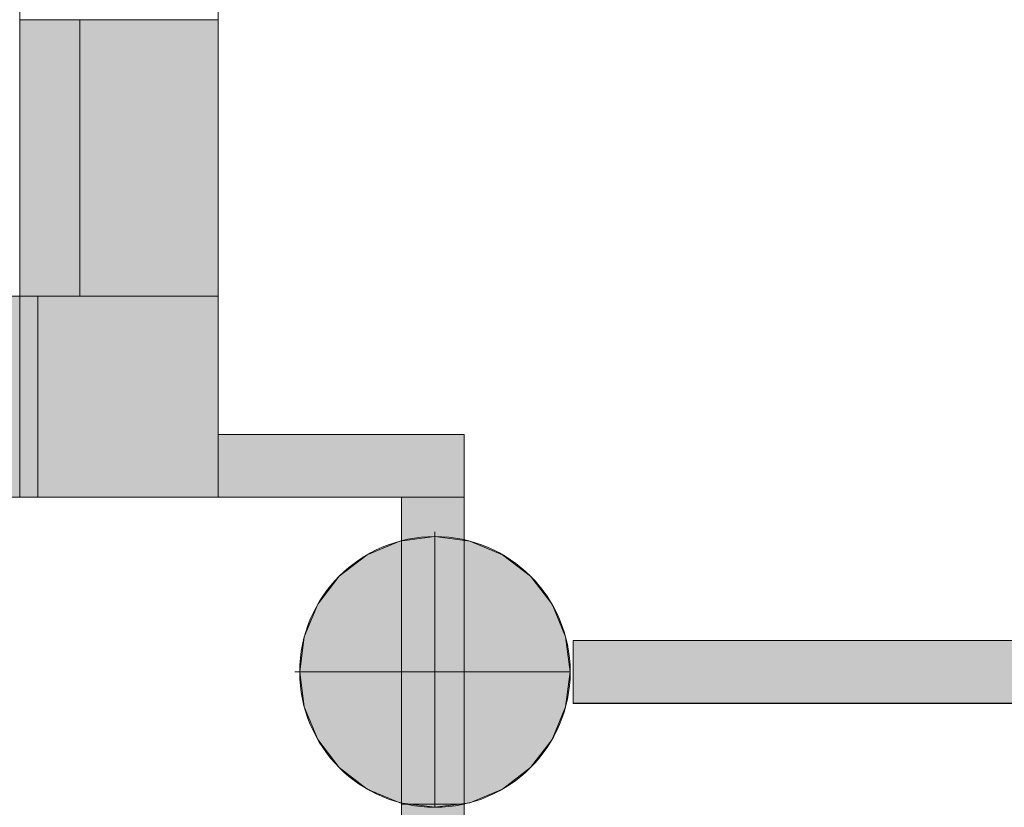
# Model space of a CAD drawing. Header units: inches. Extents: x 15 to 546804, y -66 to 267312.
# Tile 115 of 256: x 435781 to 437349, y 61424 to 62678. Entities that reach past the tile are written whole.
import ezdxf

# ---------------------------------------------------------------- set-up
doc = ezdxf.new("R2010")
doc.units = ezdxf.units.IN
doc.header["$MEASUREMENT"] = 0

msp = doc.modelspace()

# ---------------------------------------------------------------- hatches: boundary and pattern name
at = {"lineweight": 20}
h = msp.add_hatch(color=7, dxfattribs=at)
h.dxf.hatch_style = 1
h.paths.add_polyline_path([(435780.6, 61917.8), (436096.5, 61917.8), (436096.5, 62677.8), (435780.6, 62677.8)])
h = msp.add_hatch(color=7, dxfattribs=at)
h.dxf.hatch_style = 1
h.paths.add_polyline_path([(435130.8, 61917.8), (435809.2, 61917.8), (435809.2, 62237.8), (435130.8, 62237.8)])
h = msp.add_hatch(color=7, dxfattribs=at)
h.dxf.hatch_style = 1
h.paths.add_polyline_path([(436096.5, 61917.8), (436488.4, 61917.8), (436488.4, 62017.8), (436096.5, 62017.8)])
h.paths.add_polyline_path([(436388.4, 61639.9), (436488.4, 61639.9), (436488.4, 61917.8), (436388.4, 61917.8)])
h = msp.add_hatch(color=7, dxfattribs=at)
h.dxf.hatch_style = 1
h.paths.add_polyline_path([(436657.3, 61640.6, 1), (436226.5, 61640.6, 1)])
h = msp.add_hatch(color=7, dxfattribs=at)
h.dxf.hatch_style = 1
h.paths.add_polyline_path([(436662, 61589.7), (438644.1, 61589.7), (438644.1, 61689.9), (436662, 61689.9)])
h = msp.add_hatch(color=7, dxfattribs=at)
h.dxf.hatch_style = 1
h.paths.add_polyline_path([(436388.4, 55689.9), (436488.4, 55689.9), (436488.4, 61429.5), (436388.4, 61429.5)])

# ---------------------------------------------------------------- linework, layer by layer
at = {"color": 7, "lineweight": 20}
for p, q in [((435780.6, 62237.8), (435780.6, 76637.8)), ((435780.6, 62237.8, 300), (435780.6, 76637.8, 300)), ((435780.6, 62237.8, 7500), (435780.6, 76637.8, 7500)), ((435780.6, 62237.8, 3000), (435780.6, 76637.8, 3000)), ((435780.6, 62237.8, 7500), (435780.6, 76637.8, 7500)), ((436096.5, 62237.8, 3000), (436096.5, 76637.8, 3000)), ((436096.5, 62237.8, 7500), (436096.5, 76637.8, 7500)), ((436096.5, 61917.8, 3800), (436096.5, 76317.8, 3800)), ((436096.5, 61917.8, 3000), (436096.5, 76317.8, 3000)), ((435780.6, 62677.8, 4476.5), (435780.6, 62237.8, 4476.5)), ((436096.5, 62677.8, 4476.5), (435780.6, 62677.8, 4476.5)), ((435780.6, 62677.8, 4476.5), (435780.6, 61917.8, 4476.5)), ((435876.5, 62677.8, 4476.5), (435876.5, 62237.8, 4476.5)), ((436096.5, 62677.8, 4476.5), (436096.5, 62237.8, 4476.5)), ((436096.5, 61917.8, 4476.5), (436096.5, 62677.8, 4476.5)), ((435780.6, 62237.8), (415380.6, 62237.8)), ((415380.6, 62237.8, 300), (435780.6, 62237.8, 300)), ((415380.6, 62237.8, 7500), (435780.6, 62237.8, 7500)), ((415380.6, 62237.8, 3000), (435780.6, 62237.8, 3000)), ((415380.6, 62237.8, 7500), (436096.5, 62237.8, 7500)), ((435809.2, 62237.8, 4476.5), (435130.8, 62237.8, 4476.5)), ((435780.6, 62237.8), (435780.6, 62237.8, 300)), ((435780.6, 62237.8, 3000), (435780.6, 62237.8, 4476.5)), ((435780.6, 62237.8, 4476.5), (435780.6, 62237.8, 7500)), ((435780.6, 62237.8, 3000), (436096.5, 62237.8, 3000)), ((435780.6, 62237.8, 7500), (436096.5, 62237.8, 7500)), ((435780.6, 62237.8, 4476.5), (435876.5, 62237.8, 4476.5)), ((435780.6, 62237.8, 3000), (435780.6, 62237.8, 4476.5)), ((435780.6, 62237.8, 4476.5), (435780.6, 61917.8, 4476.5)), ((435780.6, 62237.8, 3000), (435780.6, 61917.8, 3000)), ((435780.6, 62237.8, 4476.5), (436096.5, 62237.8, 4476.5)), ((435809.2, 61917.8, 4476.5), (435809.2, 62237.8, 4476.5)), ((435876.5, 62237.8, 4476.5), (436096.5, 62237.8, 4476.5)), ((436096.5, 62237.8, 4476.5), (436096.5, 62237.8, 7500)), ((436096.5, 62237.8, 3000), (436096.5, 62237.8, 4476.5)), ((436096.5, 62237.8, 4476.5), (436096.5, 62237.8, 7500)), ((436096.5, 62237.8, 4476.5), (436096.5, 61917.8, 4476.5)), ((436096.5, 62237.8, 7500), (436096.5, 61917.8, 7500)), ((436488.4, 62017.8, 0), (436096.5, 62017.8, 0)), ((436096.5, 62017.8, 0), (436096.5, 61917.8, 0)), ((436096.5, 62017.8, 3000), (436488.4, 62017.8, 3000)), ((436488.4, 61917.8, 0), (436488.4, 62017.8, 0)), ((436488.4, 61639.9, 7000), (436488.4, 62017.8, 7000)), ((415058.6, 61917.8, 3800), (436096.5, 61917.8, 3800)), ((415058.6, 61917.8, 3000), (436096.5, 61917.8, 3000)), ((415380.6, 61917.8, 7500), (436096.5, 61917.8, 7500)), ((415380.6, 61917.8, 3000), (435780.6, 61917.8, 3000)), ((435130.8, 61917.8, 4476.5), (435809.2, 61917.8, 4476.5)), ((435780.6, 61917.8, 3000), (435780.6, 61917.8, 4476.5)), ((435780.6, 61917.8, 4476.5), (436096.5, 61917.8, 4476.5)), ((435780.6, 61917.8, 4476.5), (436096.5, 61917.8, 4476.5)), ((436096.5, 61917.8, 3000), (436096.5, 61917.8, 3800)), ((436096.5, 61917.8, 4476.5), (436096.5, 61917.8, 7500)), ((436096.5, 61917.8, 0), (436488.4, 61917.8, 0)), ((436096.5, 61917.8, 3000), (436488.4, 61917.8, 3000)), ((436488.4, 61917.8, 7000), (436388.4, 61917.8, 7000)), ((436388.4, 61917.8, 7000), (436388.4, 61639.9, 7000)), ((436388.4, 61639.8, 7000), (436388.4, 61917.8, 7000)), ((436488.4, 61639.9, 7000), (436488.4, 61917.8, 7000)), ((436386.1, 61847.9, 0), (436386.1, 61847.9, 7000)), ((436386.1, 61847.9, 0), (436386.1, 61847.9, 7000)), ((436441.9, 61862.8, 0), (436441.9, 61855.2, 0)), ((436441.9, 61862.8, 0), (436441.9, 61855.2, 0)), ((436441.9, 61855.2, 0), (436441.9, 61855.2, 7000)), ((436441.9, 61855.2, 0), (436441.9, 61424.4, 0)), ((436441.9, 61855.2, 0), (436441.9, 61855.2, 7000)), ((436441.9, 61855.2, 0), (436441.9, 61424.4, 0)), ((436497.7, 61847.9, 0), (436497.7, 61847.9, 7000)), ((436497.7, 61847.9, 0), (436497.7, 61847.9, 7000)), ((436334.2, 61826.4, 0), (436334.2, 61826.4, 7000)), ((436334.2, 61826.4, 0), (436334.2, 61826.4, 7000)), ((436549.6, 61826.4, 0), (436549.6, 61826.4, 7000)), ((436549.6, 61826.4, 0), (436549.6, 61826.4, 7000)), ((436289.6, 61792.1, 0), (436289.6, 61792.1, 7000)), ((436289.6, 61792.1, 0), (436289.6, 61792.1, 7000)), ((436594.2, 61792.1, 0), (436594.2, 61792.1, 7000)), ((436594.2, 61792.1, 0), (436594.2, 61792.1, 7000)), ((436255.3, 61747.5, 0), (436255.3, 61747.5, 7000)), ((436255.3, 61747.5, 0), (436255.3, 61747.5, 7000)), ((436628.5, 61747.5, 0), (436628.5, 61747.5, 7000)), ((436628.5, 61747.5, 0), (436628.5, 61747.5, 7000)), ((436233.8, 61695.6, 0), (436233.8, 61695.6, 7000)), ((436233.8, 61695.6, 0), (436233.8, 61695.6, 7000)), ((436650, 61695.6, 0), (436650, 61695.6, 7000)), ((436650, 61695.6, 0), (436650, 61695.6, 7000)), ((438644.1, 61689.9, 0), (436662, 61689.9, 0)), ((436662, 61689.9, 0), (436662, 61589.7, 0)), ((436662.2, 61589.9, 7000), (436662.2, 61689.9, 7000)), ((436662.2, 61689.9, 7000), (438644.1, 61689.9, 7000)), ((436662.2, 61689.9, 9700), (438644.1, 61689.9, 9700)), ((436662.2, 61589.9, 9700), (436662.2, 61689.9, 9700)), ((436662.2, 61689.9, 7000), (436662.2, 61689.9, 9700)), ((436218.9, 61639.8, 0), (436226.5, 61639.8, 0)), ((436218.9, 61639.8, 0), (436226.5, 61639.8, 0)), ((436226.5, 61639.8, 0), (436226.5, 61639.8, 7000)), ((436226.5, 61639.8, 0), (436657.3, 61639.8, 0)), ((436226.5, 61639.8, 0), (436226.5, 61639.8, 7000)), ((436226.5, 61639.8, 0), (436657.3, 61639.8, 0)), ((436388.4, 61639.9, 7000), (436488.4, 61639.9, 7000)), ((436388.4, 55689.9, 7000), (436388.4, 61639.9, 7000)), ((436388.4, 61639.9, 9700), (436488.4, 61639.9, 9700)), ((436388.4, 55689.9, 9700), (436388.4, 61639.9, 9700)), ((436388.4, 61639.9, 7000), (436388.4, 61639.9, 9700)), ((436388.4, 61639.9, 7000), (436488.4, 61639.9, 7000)), ((436488.4, 61639.9, 7000), (436488.4, 55689.9, 7000)), ((436488.4, 61639.9, 9700), (436488.4, 55689.9, 9700)), ((436488.4, 61639.9, 7000), (436488.4, 61639.9, 9700)), ((436657.3, 61639.8, 0), (436657.3, 61639.8, 7000)), ((436657.3, 61639.8, 0), (436657.3, 61639.8, 7000)), ((436233.8, 61584, 0), (436233.8, 61584, 7000)), ((436233.8, 61584, 0), (436233.8, 61584, 7000)), ((436650, 61584, 0), (436650, 61584, 7000)), ((436650, 61584, 0), (436650, 61584, 7000)), ((436662, 61589.7, 0), (438644.1, 61589.7, 0)), ((438644.1, 61589.9, 7000), (436662.2, 61589.9, 7000)), ((438644.1, 61589.9, 9700), (436662.2, 61589.9, 9700)), ((436662.2, 61589.9, 7000), (436662.2, 61589.9, 9700)), ((436255.3, 61532.1, 0), (436255.3, 61532.1, 7000)), ((436255.3, 61532.1, 0), (436255.3, 61532.1, 7000)), ((436628.5, 61532.1, 0), (436628.5, 61532.1, 7000)), ((436628.5, 61532.1, 0), (436628.5, 61532.1, 7000)), ((436289.6, 61487.5, 0), (436289.6, 61487.5, 7000)), ((436289.6, 61487.5, 0), (436289.6, 61487.5, 7000)), ((436594.2, 61487.5, 0), (436594.2, 61487.5, 7000)), ((436594.2, 61487.5, 0), (436594.2, 61487.5, 7000)), ((436334.2, 61453.2, 0), (436334.2, 61453.2, 7000)), ((436334.2, 61453.2, 0), (436334.2, 61453.2, 7000)), ((436549.6, 61453.2, 0), (436549.6, 61453.2, 7000)), ((436549.6, 61453.2, 0), (436549.6, 61453.2, 7000)), ((436386.1, 61431.7, 0), (436386.1, 61431.7, 7000)), ((436386.1, 61431.7, 0), (436386.1, 61431.7, 7000)), ((436488.4, 61429.5, 7000), (436388.4, 61429.5, 7000)), ((436388.4, 61429.5, 7000), (436388.4, 55689.9, 7000)), ((436488.4, 55689.9, 7000), (436488.4, 61429.5, 7000)), ((436497.7, 61431.7, 0), (436497.7, 61431.7, 7000)), ((436497.7, 61431.7, 0), (436497.7, 61431.7, 7000)), ((436441.9, 61424.4, 0), (436441.9, 61424.4, 7000)), ((436441.9, 61424.4, 0), (436441.9, 61424.4, 7000))]:
    msp.add_line(p, q, dxfattribs=at)
for centre in [(436441.9, 61639.8, 7000), (436441.9, 61639.8, 0), (436441.9, 61639.8, 7000), (436441.9, 61639.8, 0)]:
    msp.add_circle(centre, 215.4, dxfattribs=at)
for points, invisible_edges in [([(435780.6, 76637.8, 300), (435780.6, 62237.8), (435780.6, 62237.8, 300)], 1), ([(435780.6, 62237.8), (435780.6, 76637.8, 300), (435780.6, 76637.8)], 1), ([(435780.6, 76637.8, 3000), (435780.6, 62237.8, 4476.5), (435780.6, 62237.8, 3000)], 1), ([(435780.6, 62237.8, 7500), (435780.6, 62677.8, 6076.5), (435780.6, 76637.8, 7500)], 3), ([(435780.6, 76637.8, 3000), (436096.5, 62237.8, 3000), (435780.6, 62237.8, 3000)], 1), ([(436096.5, 62237.8, 3000), (435780.6, 76637.8, 3000), (436096.5, 76637.8, 3000)], 1), ([(435780.6, 76637.8, 7500), (436096.5, 62237.8, 7500), (435780.6, 62237.8, 7500)], 1), ([(436096.5, 62237.8, 7500), (435780.6, 76637.8, 7500), (436096.5, 76637.8, 7500)], 1), ([(436096.5, 62677.8, 6076.5), (436096.5, 62237.8, 7500), (436096.5, 76637.8, 7500)], 13), ([(436096.5, 62237.8, 3000), (436096.5, 62677.8, 4476.5), (436096.5, 76637.8, 3000)], 3), ([(436096.5, 76317.8, 3800), (436096.5, 61917.8, 3000), (436096.5, 61917.8, 3800)], 1), ([(436096.5, 61917.8, 3000), (436096.5, 76317.8, 3800), (436096.5, 76317.8, 3000)], 1), ([(435780.6, 62677.8, 4476.5), (435780.6, 62237.8, 7500), (435780.6, 62237.8, 4476.5)], 13), ([(435780.6, 62237.8, 7500), (435780.6, 62677.8, 4476.5), (435780.6, 62677.8, 6076.5)], 13), ([(435876.5, 62237.8, 4476.5), (435780.6, 62677.8, 4476.5), (435780.6, 62237.8, 4476.5)], 1), ([(435780.6, 62677.8, 4476.5), (435876.5, 62237.8, 4476.5), (435876.5, 62677.8, 4476.5)], 1), ([(435876.5, 62677.8, 4476.5), (436096.5, 62237.8, 4476.5), (435876.5, 62237.8, 4476.5)], 1), ([(436096.5, 62237.8, 4476.5), (435876.5, 62677.8, 4476.5), (436096.5, 62677.8, 4476.5)], 1), ([(436096.5, 62237.8, 7500), (436096.5, 62677.8, 6076.5), (436096.5, 62237.8, 4476.5)], 3), ([(436096.5, 62677.8, 4476.5), (436096.5, 62237.8, 3000), (436096.5, 62237.8, 4476.5)], 13), ([(436096.5, 62677.8, 4476.5), (436096.5, 62237.8, 4476.5), (436096.5, 62677.8, 6076.5)], 3), ([(415380.6, 62237.8), (435780.6, 62237.8, 300), (435780.6, 62237.8)], 1), ([(435780.6, 62237.8, 300), (415380.6, 62237.8), (415380.6, 62237.8, 300)], 1), ([(415380.6, 62237.8, 3000), (416030.8, 62237.8, 4476.5), (435780.6, 62237.8, 3000)], 3), ([(436096.5, 62237.8, 7500), (435130.8, 62237.8, 6076.5), (415380.6, 62237.8, 7500)], 3), ([(436096.5, 61917.8, 7500), (415380.6, 62237.8, 7500), (415380.6, 61917.8, 7500)], 1), ([(415380.6, 62237.8, 7500), (436096.5, 61917.8, 7500), (436096.5, 62237.8, 7500)], 1), ([(435780.6, 62237.8, 3000), (415380.6, 61917.8, 3000), (415380.6, 62237.8, 3000)], 1), ([(415380.6, 61917.8, 3000), (435780.6, 62237.8, 3000), (435780.6, 61917.8, 3000)], 1), ([(416030.8, 62237.8, 4476.5), (435780.6, 62237.8, 4476.5), (435780.6, 62237.8, 3000)], 13), ([(435780.6, 62237.8, 4476.5), (416030.8, 62237.8, 4476.5), (420730.8, 62237.8, 4476.5)], 13), ([(435780.6, 62237.8, 4476.5), (423230.8, 62237.8, 4476.5), (427930.8, 62237.8, 4476.5)], 13), ([(435780.6, 62237.8, 4476.5), (430430.8, 62237.8, 4476.5), (435130.8, 62237.8, 4476.5)], 13), ([(435780.6, 62237.8, 4476.5), (435130.8, 62237.8, 4476.5), (435130.8, 62237.8, 6076.5)], 13), ([(435780.6, 62237.8, 4476.5), (435130.8, 62237.8, 6076.5), (436096.5, 62237.8, 4476.5)], 3), ([(436096.5, 62237.8, 4476.5), (435130.8, 62237.8, 6076.5), (436096.5, 62237.8, 7500)], 3), ([(436096.5, 62237.8, 4476.5), (435780.6, 61917.8, 4476.5), (435780.6, 62237.8, 4476.5)], 1), ([(435780.6, 61917.8, 4476.5), (436096.5, 62237.8, 4476.5), (436096.5, 61917.8, 4476.5)], 1), ([(435780.6, 62237.8, 3000), (435780.6, 61917.8, 4476.5), (435780.6, 61917.8, 3000)], 1), ([(435780.6, 61917.8, 4476.5), (435780.6, 62237.8, 3000), (435780.6, 62237.8, 4476.5)], 1), ([(435780.6, 62237.8, 4476.5), (436096.5, 62237.8, 3000), (435780.6, 62237.8, 3000)], 1), ([(436096.5, 62237.8, 3000), (435780.6, 62237.8, 4476.5), (436096.5, 62237.8, 4476.5)], 3), ([(436096.5, 62237.8, 4476.5), (435780.6, 62237.8, 4476.5), (435876.5, 62237.8, 4476.5)], 1), ([(435780.6, 62237.8, 7500), (435876.5, 62237.8, 4476.5), (435780.6, 62237.8, 4476.5)], 1), ([(435876.5, 62237.8, 4476.5), (435780.6, 62237.8, 7500), (436096.5, 62237.8, 4476.5)], 3), ([(436096.5, 62237.8, 4476.5), (435780.6, 62237.8, 7500), (436096.5, 62237.8, 7500)], 1), ([(436096.5, 62237.8, 4476.5), (436096.5, 61917.8, 7500), (436096.5, 61917.8, 4476.5)], 1), ([(436096.5, 61917.8, 7500), (436096.5, 62237.8, 4476.5), (436096.5, 62237.8, 7500)], 1), ([(415058.6, 61917.8, 3800), (436096.5, 61917.8, 3000), (415058.6, 61917.8, 3000)], 1), ([(436096.5, 61917.8, 3000), (415058.6, 61917.8, 3800), (436096.5, 61917.8, 3800)], 1), ([(416030.8, 61917.8, 6076.5), (436096.5, 61917.8, 7500), (415380.6, 61917.8, 7500)], 13), ([(435780.6, 61917.8, 4476.5), (415380.6, 61917.8, 3000), (435780.6, 61917.8, 3000)], 1), ([(420730.8, 61917.8, 6076.5), (436096.5, 61917.8, 7500), (416030.8, 61917.8, 6076.5)], 3), ([(427930.8, 61917.8, 6076.5), (436096.5, 61917.8, 7500), (423230.8, 61917.8, 6076.5)], 3), ([(435130.8, 61917.8, 6076.5), (436096.5, 61917.8, 7500), (430430.8, 61917.8, 6076.5)], 3), ([(436096.5, 61917.8, 4476.5), (435130.8, 61917.8, 4476.5), (435780.6, 61917.8, 4476.5)], 3), ([(435130.8, 61917.8, 4476.5), (436096.5, 61917.8, 4476.5), (435130.8, 61917.8, 6076.5)], 3), ([(435130.8, 61917.8, 6076.5), (436096.5, 61917.8, 4476.5), (436096.5, 61917.8, 7500)], 13), ([(436334.2, 61826.4, 7000), (436386.1, 61847.9, 0), (436334.2, 61826.4, 0)], 1), ([(436386.1, 61847.9, 0), (436334.2, 61826.4, 7000), (436386.1, 61847.9, 7000)], 1), ([(436334.2, 61453.2, 0), (436334.2, 61826.4, 0), (436386.1, 61847.9, 0)], 13), ([(436334.2, 61453.2, 0), (436386.1, 61847.9, 0), (436386.1, 61431.7, 0)], 3), ([(436334.2, 61826.4, 7000), (436386.1, 61431.7, 7000), (436386.1, 61847.9, 7000)], 3), ([(436334.2, 61826.4, 7000), (436386.1, 61847.9, 0), (436334.2, 61826.4, 0)], 1), ([(436386.1, 61847.9, 0), (436334.2, 61826.4, 7000), (436386.1, 61847.9, 7000)], 1), ([(436334.2, 61453.2, 0), (436334.2, 61826.4, 0), (436386.1, 61847.9, 0)], 13), ([(436334.2, 61453.2, 0), (436386.1, 61847.9, 0), (436386.1, 61431.7, 0)], 3), ([(436334.2, 61826.4, 7000), (436386.1, 61431.7, 7000), (436386.1, 61847.9, 7000)], 3), ([(436386.1, 61847.9, 7000), (436441.9, 61855.2, 0), (436386.1, 61847.9, 0)], 1), ([(436441.9, 61855.2, 0), (436386.1, 61847.9, 7000), (436441.9, 61855.2, 7000)], 1), ([(436386.1, 61431.7, 0), (436386.1, 61847.9, 0), (436441.9, 61855.2, 0)], 13), ([(436386.1, 61431.7, 0), (436441.9, 61855.2, 0), (436441.9, 61424.4, 0)], 3), ([(436386.1, 61847.9, 7000), (436441.9, 61424.4, 7000), (436441.9, 61855.2, 7000)], 3), ([(436386.1, 61847.9, 7000), (436441.9, 61855.2, 0), (436386.1, 61847.9, 0)], 1), ([(436441.9, 61855.2, 0), (436386.1, 61847.9, 7000), (436441.9, 61855.2, 7000)], 1), ([(436386.1, 61431.7, 0), (436386.1, 61847.9, 0), (436441.9, 61855.2, 0)], 13), ([(436386.1, 61431.7, 0), (436441.9, 61855.2, 0), (436441.9, 61424.4, 0)], 3), ([(436386.1, 61847.9, 7000), (436441.9, 61424.4, 7000), (436441.9, 61855.2, 7000)], 3), ([(436386.1, 61847.9, 7000), (436386.1, 61431.7, 7000), (436441.9, 61424.4, 7000)], 13), ([(436386.1, 61847.9, 7000), (436386.1, 61431.7, 7000), (436441.9, 61424.4, 7000)], 13), ([(436441.9, 61855.2, 7000), (436497.7, 61847.9, 0), (436441.9, 61855.2, 0)], 1), ([(436497.7, 61847.9, 0), (436441.9, 61855.2, 7000), (436497.7, 61847.9, 7000)], 1), ([(436441.9, 61424.4, 0), (436441.9, 61855.2, 0), (436497.7, 61847.9, 0)], 13), ([(436441.9, 61855.2, 7000), (436441.9, 61424.4, 7000), (436497.7, 61431.7, 7000)], 13), ([(436441.9, 61855.2, 7000), (436497.7, 61431.7, 7000), (436497.7, 61847.9, 7000)], 3), ([(436441.9, 61855.2, 7000), (436497.7, 61847.9, 0), (436441.9, 61855.2, 0)], 1), ([(436497.7, 61847.9, 0), (436441.9, 61855.2, 7000), (436497.7, 61847.9, 7000)], 1), ([(436441.9, 61424.4, 0), (436441.9, 61855.2, 0), (436497.7, 61847.9, 0)], 13), ([(436441.9, 61855.2, 7000), (436441.9, 61424.4, 7000), (436497.7, 61431.7, 7000)], 13), ([(436441.9, 61855.2, 7000), (436497.7, 61431.7, 7000), (436497.7, 61847.9, 7000)], 3), ([(436441.9, 61424.4, 0), (436497.7, 61847.9, 0), (436497.7, 61431.7, 0)], 3), ([(436441.9, 61424.4, 0), (436497.7, 61847.9, 0), (436497.7, 61431.7, 0)], 3), ([(436497.7, 61847.9, 7000), (436549.6, 61826.4, 0), (436497.7, 61847.9, 0)], 1), ([(436549.6, 61826.4, 0), (436497.7, 61847.9, 7000), (436549.6, 61826.4, 7000)], 1), ([(436497.7, 61431.7, 0), (436497.7, 61847.9, 0), (436549.6, 61826.4, 0)], 13), ([(436497.7, 61847.9, 7000), (436497.7, 61431.7, 7000), (436549.6, 61453.2, 7000)], 13), ([(436497.7, 61847.9, 7000), (436549.6, 61453.2, 7000), (436549.6, 61826.4, 7000)], 3), ([(436497.7, 61847.9, 7000), (436549.6, 61826.4, 0), (436497.7, 61847.9, 0)], 1), ([(436549.6, 61826.4, 0), (436497.7, 61847.9, 7000), (436549.6, 61826.4, 7000)], 1), ([(436497.7, 61431.7, 0), (436497.7, 61847.9, 0), (436549.6, 61826.4, 0)], 13), ([(436497.7, 61847.9, 7000), (436497.7, 61431.7, 7000), (436549.6, 61453.2, 7000)], 13), ([(436497.7, 61847.9, 7000), (436549.6, 61453.2, 7000), (436549.6, 61826.4, 7000)], 3), ([(436289.6, 61487.5, 0), (436289.6, 61792.1, 0), (436334.2, 61826.4, 0)], 13), ([(436289.6, 61487.5, 0), (436334.2, 61826.4, 0), (436334.2, 61453.2, 0)], 3), ([(436289.6, 61792.1, 7000), (436334.2, 61826.4, 0), (436289.6, 61792.1, 0)], 1), ([(436334.2, 61826.4, 0), (436289.6, 61792.1, 7000), (436334.2, 61826.4, 7000)], 1), ([(436289.6, 61792.1, 7000), (436334.2, 61453.2, 7000), (436334.2, 61826.4, 7000)], 3), ([(436289.6, 61487.5, 0), (436289.6, 61792.1, 0), (436334.2, 61826.4, 0)], 13), ([(436289.6, 61487.5, 0), (436334.2, 61826.4, 0), (436334.2, 61453.2, 0)], 3), ([(436289.6, 61792.1, 7000), (436334.2, 61826.4, 0), (436289.6, 61792.1, 0)], 1), ([(436334.2, 61826.4, 0), (436289.6, 61792.1, 7000), (436334.2, 61826.4, 7000)], 1), ([(436289.6, 61792.1, 7000), (436334.2, 61453.2, 7000), (436334.2, 61826.4, 7000)], 3), ([(436334.2, 61826.4, 7000), (436334.2, 61453.2, 7000), (436386.1, 61431.7, 7000)], 13), ([(436334.2, 61826.4, 7000), (436334.2, 61453.2, 7000), (436386.1, 61431.7, 7000)], 13), ([(436497.7, 61431.7, 0), (436549.6, 61826.4, 0), (436549.6, 61453.2, 0)], 3), ([(436497.7, 61431.7, 0), (436549.6, 61826.4, 0), (436549.6, 61453.2, 0)], 3), ([(436549.6, 61826.4, 7000), (436594.2, 61792.1, 0), (436549.6, 61826.4, 0)], 1), ([(436594.2, 61792.1, 0), (436549.6, 61826.4, 7000), (436594.2, 61792.1, 7000)], 1), ([(436549.6, 61453.2, 0), (436549.6, 61826.4, 0), (436594.2, 61792.1, 0)], 13), ([(436549.6, 61826.4, 7000), (436549.6, 61453.2, 7000), (436594.2, 61487.5, 7000)], 13), ([(436549.6, 61826.4, 7000), (436594.2, 61487.5, 7000), (436594.2, 61792.1, 7000)], 3), ([(436549.6, 61826.4, 7000), (436594.2, 61792.1, 0), (436549.6, 61826.4, 0)], 1), ([(436594.2, 61792.1, 0), (436549.6, 61826.4, 7000), (436594.2, 61792.1, 7000)], 1), ([(436549.6, 61453.2, 0), (436549.6, 61826.4, 0), (436594.2, 61792.1, 0)], 13), ([(436549.6, 61826.4, 7000), (436549.6, 61453.2, 7000), (436594.2, 61487.5, 7000)], 13), ([(436549.6, 61826.4, 7000), (436594.2, 61487.5, 7000), (436594.2, 61792.1, 7000)], 3), ([(436255.3, 61532.1, 0), (436255.3, 61747.5, 0), (436289.6, 61792.1, 0)], 13), ([(436255.3, 61532.1, 0), (436289.6, 61792.1, 0), (436289.6, 61487.5, 0)], 3), ([(436289.6, 61792.1, 7000), (436255.3, 61747.5, 0), (436255.3, 61747.5, 7000)], 1), ([(436255.3, 61747.5, 0), (436289.6, 61792.1, 7000), (436289.6, 61792.1, 0)], 1), ([(436255.3, 61747.5, 7000), (436289.6, 61487.5, 7000), (436289.6, 61792.1, 7000)], 3), ([(436255.3, 61532.1, 0), (436255.3, 61747.5, 0), (436289.6, 61792.1, 0)], 13), ([(436255.3, 61532.1, 0), (436289.6, 61792.1, 0), (436289.6, 61487.5, 0)], 3), ([(436289.6, 61792.1, 7000), (436255.3, 61747.5, 0), (436255.3, 61747.5, 7000)], 1), ([(436255.3, 61747.5, 0), (436289.6, 61792.1, 7000), (436289.6, 61792.1, 0)], 1), ([(436255.3, 61747.5, 7000), (436289.6, 61487.5, 7000), (436289.6, 61792.1, 7000)], 3), ([(436289.6, 61792.1, 7000), (436289.6, 61487.5, 7000), (436334.2, 61453.2, 7000)], 13), ([(436289.6, 61792.1, 7000), (436289.6, 61487.5, 7000), (436334.2, 61453.2, 7000)], 13), ([(436549.6, 61453.2, 0), (436594.2, 61792.1, 0), (436594.2, 61487.5, 0)], 3), ([(436549.6, 61453.2, 0), (436594.2, 61792.1, 0), (436594.2, 61487.5, 0)], 3), ([(436594.2, 61792.1, 0), (436628.5, 61747.5, 7000), (436628.5, 61747.5, 0)], 1), ([(436628.5, 61747.5, 7000), (436594.2, 61792.1, 0), (436594.2, 61792.1, 7000)], 1), ([(436594.2, 61487.5, 0), (436594.2, 61792.1, 0), (436628.5, 61747.5, 0)], 13), ([(436594.2, 61792.1, 7000), (436594.2, 61487.5, 7000), (436628.5, 61532.1, 7000)], 13), ([(436594.2, 61792.1, 7000), (436628.5, 61532.1, 7000), (436628.5, 61747.5, 7000)], 3), ([(436594.2, 61792.1, 0), (436628.5, 61747.5, 7000), (436628.5, 61747.5, 0)], 1), ([(436628.5, 61747.5, 7000), (436594.2, 61792.1, 0), (436594.2, 61792.1, 7000)], 1), ([(436594.2, 61487.5, 0), (436594.2, 61792.1, 0), (436628.5, 61747.5, 0)], 13), ([(436594.2, 61792.1, 7000), (436594.2, 61487.5, 7000), (436628.5, 61532.1, 7000)], 13), ([(436594.2, 61792.1, 7000), (436628.5, 61532.1, 7000), (436628.5, 61747.5, 7000)], 3), ([(436233.8, 61584, 0), (436233.8, 61695.6, 0), (436255.3, 61747.5, 0)], 13), ([(436233.8, 61584, 0), (436255.3, 61747.5, 0), (436255.3, 61532.1, 0)], 3), ([(436255.3, 61747.5, 7000), (436233.8, 61695.6, 0), (436233.8, 61695.6, 7000)], 1), ([(436233.8, 61695.6, 0), (436255.3, 61747.5, 7000), (436255.3, 61747.5, 0)], 1), ([(436233.8, 61695.6, 7000), (436255.3, 61532.1, 7000), (436255.3, 61747.5, 7000)], 3), ([(436233.8, 61584, 0), (436233.8, 61695.6, 0), (436255.3, 61747.5, 0)], 13), ([(436233.8, 61584, 0), (436255.3, 61747.5, 0), (436255.3, 61532.1, 0)], 3), ([(436255.3, 61747.5, 7000), (436233.8, 61695.6, 0), (436233.8, 61695.6, 7000)], 1), ([(436233.8, 61695.6, 0), (436255.3, 61747.5, 7000), (436255.3, 61747.5, 0)], 1), ([(436233.8, 61695.6, 7000), (436255.3, 61532.1, 7000), (436255.3, 61747.5, 7000)], 3), ([(436255.3, 61747.5, 7000), (436255.3, 61532.1, 7000), (436289.6, 61487.5, 7000)], 13), ([(436255.3, 61747.5, 7000), (436255.3, 61532.1, 7000), (436289.6, 61487.5, 7000)], 13), ([(436594.2, 61487.5, 0), (436628.5, 61747.5, 0), (436628.5, 61532.1, 0)], 3), ([(436594.2, 61487.5, 0), (436628.5, 61747.5, 0), (436628.5, 61532.1, 0)], 3), ([(436628.5, 61747.5, 0), (436650, 61695.6, 7000), (436650, 61695.6, 0)], 1), ([(436650, 61695.6, 7000), (436628.5, 61747.5, 0), (436628.5, 61747.5, 7000)], 1), ([(436628.5, 61532.1, 0), (436628.5, 61747.5, 0), (436650, 61695.6, 0)], 13), ([(436628.5, 61747.5, 7000), (436628.5, 61532.1, 7000), (436650, 61584, 7000)], 13), ([(436628.5, 61747.5, 7000), (436650, 61584, 7000), (436650, 61695.6, 7000)], 3), ([(436628.5, 61747.5, 0), (436650, 61695.6, 7000), (436650, 61695.6, 0)], 1), ([(436650, 61695.6, 7000), (436628.5, 61747.5, 0), (436628.5, 61747.5, 7000)], 1), ([(436628.5, 61532.1, 0), (436628.5, 61747.5, 0), (436650, 61695.6, 0)], 13), ([(436628.5, 61747.5, 7000), (436628.5, 61532.1, 7000), (436650, 61584, 7000)], 13), ([(436628.5, 61747.5, 7000), (436650, 61584, 7000), (436650, 61695.6, 7000)], 3), ([(436233.8, 61695.6, 0), (436233.8, 61584, 0), (436226.5, 61639.8, 0)], 1), ([(436233.8, 61695.6, 7000), (436226.5, 61639.8, 0), (436226.5, 61639.8, 7000)], 1), ([(436226.5, 61639.8, 0), (436233.8, 61695.6, 7000), (436233.8, 61695.6, 0)], 1), ([(436233.8, 61584, 7000), (436233.8, 61695.6, 7000), (436226.5, 61639.8, 7000)], 1), ([(436233.8, 61695.6, 0), (436233.8, 61584, 0), (436226.5, 61639.8, 0)], 1), ([(436233.8, 61695.6, 7000), (436226.5, 61639.8, 0), (436226.5, 61639.8, 7000)], 1), ([(436226.5, 61639.8, 0), (436233.8, 61695.6, 7000), (436233.8, 61695.6, 0)], 1), ([(436233.8, 61584, 7000), (436233.8, 61695.6, 7000), (436226.5, 61639.8, 7000)], 1), ([(436233.8, 61695.6, 7000), (436233.8, 61584, 7000), (436255.3, 61532.1, 7000)], 13), ([(436233.8, 61695.6, 7000), (436233.8, 61584, 7000), (436255.3, 61532.1, 7000)], 13), ([(436628.5, 61532.1, 0), (436650, 61695.6, 0), (436650, 61584, 0)], 3), ([(436628.5, 61532.1, 0), (436650, 61695.6, 0), (436650, 61584, 0)], 3), ([(436650, 61695.6, 0), (436657.3, 61639.8, 7000), (436657.3, 61639.8, 0)], 1), ([(436657.3, 61639.8, 7000), (436650, 61695.6, 0), (436650, 61695.6, 7000)], 1), ([(436650, 61584, 0), (436650, 61695.6, 0), (436657.3, 61639.8, 0)], 1), ([(436650, 61695.6, 7000), (436650, 61584, 7000), (436657.3, 61639.8, 7000)], 1), ([(436650, 61695.6, 0), (436657.3, 61639.8, 7000), (436657.3, 61639.8, 0)], 1), ([(436657.3, 61639.8, 7000), (436650, 61695.6, 0), (436650, 61695.6, 7000)], 1), ([(436650, 61584, 0), (436650, 61695.6, 0), (436657.3, 61639.8, 0)], 1), ([(436650, 61695.6, 7000), (436650, 61584, 7000), (436657.3, 61639.8, 7000)], 1), ([(438644.1, 61589.9, 7000), (436662.2, 61689.9, 7000), (438644.1, 61689.9, 7000)], 1), ([(436662.2, 61689.9, 7000), (438644.1, 61589.9, 7000), (436662.2, 61589.9, 7000)], 1), ([(436662.2, 61689.9, 9700), (438644.1, 61589.9, 9700), (438644.1, 61689.9, 9700)], 1), ([(438644.1, 61589.9, 9700), (436662.2, 61689.9, 9700), (436662.2, 61589.9, 9700)], 1), ([(438644.1, 61689.9, 9700), (436662.2, 61689.9, 7000), (436662.2, 61689.9, 9700)], 1), ([(436662.2, 61689.9, 7000), (438644.1, 61689.9, 9700), (438644.1, 61689.9, 7000)], 1), ([(436662.2, 61589.9, 9700), (436662.2, 61689.9, 7000), (436662.2, 61589.9, 7000)], 1), ([(436662.2, 61689.9, 7000), (436662.2, 61589.9, 9700), (436662.2, 61689.9, 9700)], 1), ([(436226.5, 61639.8, 7000), (436233.8, 61584, 0), (436233.8, 61584, 7000)], 1), ([(436233.8, 61584, 0), (436226.5, 61639.8, 7000), (436226.5, 61639.8, 0)], 1), ([(436226.5, 61639.8, 7000), (436233.8, 61584, 0), (436233.8, 61584, 7000)], 1), ([(436233.8, 61584, 0), (436226.5, 61639.8, 7000), (436226.5, 61639.8, 0)], 1), ([(436388.4, 61639.9, 9700), (436388.4, 55689.9, 7000), (436388.4, 55689.9, 9700)], 1), ([(436388.4, 55689.9, 7000), (436388.4, 61639.9, 9700), (436388.4, 61639.9, 7000)], 1), ([(436388.4, 61639.9, 9700), (436488.4, 61639.9, 7000), (436388.4, 61639.9, 7000)], 1), ([(436488.4, 61639.9, 7000), (436388.4, 61639.9, 9700), (436488.4, 61639.9, 9700)], 1), ([(436488.4, 55689.9, 9700), (436388.4, 61639.9, 9700), (436388.4, 55689.9, 9700)], 1), ([(436388.4, 61639.9, 9700), (436488.4, 55689.9, 9700), (436488.4, 61639.9, 9700)], 1), ([(436488.4, 61639.9, 7000), (436388.4, 55689.9, 7000), (436388.4, 61639.9, 7000)], 1), ([(436388.4, 55689.9, 7000), (436488.4, 61639.9, 7000), (436488.4, 55689.9, 7000)], 1), ([(436488.4, 61639.9, 7000), (436488.4, 55689.9, 9700), (436488.4, 55689.9, 7000)], 1), ([(436488.4, 55689.9, 9700), (436488.4, 61639.9, 7000), (436488.4, 61639.9, 9700)], 1), ([(436657.3, 61639.8, 0), (436650, 61584, 7000), (436650, 61584, 0)], 1), ([(436650, 61584, 7000), (436657.3, 61639.8, 0), (436657.3, 61639.8, 7000)], 1), ([(436657.3, 61639.8, 0), (436650, 61584, 7000), (436650, 61584, 0)], 1), ([(436650, 61584, 7000), (436657.3, 61639.8, 0), (436657.3, 61639.8, 7000)], 1), ([(436233.8, 61584, 7000), (436255.3, 61532.1, 0), (436255.3, 61532.1, 7000)], 1), ([(436255.3, 61532.1, 0), (436233.8, 61584, 7000), (436233.8, 61584, 0)], 1), ([(436233.8, 61584, 7000), (436255.3, 61532.1, 0), (436255.3, 61532.1, 7000)], 1), ([(436255.3, 61532.1, 0), (436233.8, 61584, 7000), (436233.8, 61584, 0)], 1), ([(436650, 61584, 0), (436628.5, 61532.1, 7000), (436628.5, 61532.1, 0)], 1), ([(436628.5, 61532.1, 7000), (436650, 61584, 0), (436650, 61584, 7000)], 1), ([(436650, 61584, 0), (436628.5, 61532.1, 7000), (436628.5, 61532.1, 0)], 1), ([(436628.5, 61532.1, 7000), (436650, 61584, 0), (436650, 61584, 7000)], 1), ([(438644.1, 61589.9, 7000), (436662.2, 61589.9, 9700), (436662.2, 61589.9, 7000)], 1), ([(436662.2, 61589.9, 9700), (438644.1, 61589.9, 7000), (438644.1, 61589.9, 9700)], 1), ([(436255.3, 61532.1, 7000), (436289.6, 61487.5, 0), (436289.6, 61487.5, 7000)], 1), ([(436289.6, 61487.5, 0), (436255.3, 61532.1, 7000), (436255.3, 61532.1, 0)], 1), ([(436255.3, 61532.1, 7000), (436289.6, 61487.5, 0), (436289.6, 61487.5, 7000)], 1), ([(436289.6, 61487.5, 0), (436255.3, 61532.1, 7000), (436255.3, 61532.1, 0)], 1), ([(436628.5, 61532.1, 0), (436594.2, 61487.5, 7000), (436594.2, 61487.5, 0)], 1), ([(436594.2, 61487.5, 7000), (436628.5, 61532.1, 0), (436628.5, 61532.1, 7000)], 1), ([(436628.5, 61532.1, 0), (436594.2, 61487.5, 7000), (436594.2, 61487.5, 0)], 1), ([(436594.2, 61487.5, 7000), (436628.5, 61532.1, 0), (436628.5, 61532.1, 7000)], 1), ([(436334.2, 61453.2, 7000), (436289.6, 61487.5, 0), (436334.2, 61453.2, 0)], 1), ([(436289.6, 61487.5, 0), (436334.2, 61453.2, 7000), (436289.6, 61487.5, 7000)], 1), ([(436334.2, 61453.2, 7000), (436289.6, 61487.5, 0), (436334.2, 61453.2, 0)], 1), ([(436289.6, 61487.5, 0), (436334.2, 61453.2, 7000), (436289.6, 61487.5, 7000)], 1), ([(436594.2, 61487.5, 7000), (436549.6, 61453.2, 0), (436594.2, 61487.5, 0)], 1), ([(436549.6, 61453.2, 0), (436594.2, 61487.5, 7000), (436549.6, 61453.2, 7000)], 1), ([(436594.2, 61487.5, 7000), (436549.6, 61453.2, 0), (436594.2, 61487.5, 0)], 1), ([(436549.6, 61453.2, 0), (436594.2, 61487.5, 7000), (436549.6, 61453.2, 7000)], 1), ([(436386.1, 61431.7, 7000), (436334.2, 61453.2, 0), (436386.1, 61431.7, 0)], 1), ([(436334.2, 61453.2, 0), (436386.1, 61431.7, 7000), (436334.2, 61453.2, 7000)], 1), ([(436386.1, 61431.7, 7000), (436334.2, 61453.2, 0), (436386.1, 61431.7, 0)], 1), ([(436334.2, 61453.2, 0), (436386.1, 61431.7, 7000), (436334.2, 61453.2, 7000)], 1), ([(436549.6, 61453.2, 7000), (436497.7, 61431.7, 0), (436549.6, 61453.2, 0)], 1), ([(436497.7, 61431.7, 0), (436549.6, 61453.2, 7000), (436497.7, 61431.7, 7000)], 1), ([(436549.6, 61453.2, 7000), (436497.7, 61431.7, 0), (436549.6, 61453.2, 0)], 1), ([(436497.7, 61431.7, 0), (436549.6, 61453.2, 7000), (436497.7, 61431.7, 7000)], 1), ([(436441.9, 61424.4, 7000), (436386.1, 61431.7, 0), (436441.9, 61424.4, 0)], 1), ([(436386.1, 61431.7, 0), (436441.9, 61424.4, 7000), (436386.1, 61431.7, 7000)], 1), ([(436441.9, 61424.4, 7000), (436386.1, 61431.7, 0), (436441.9, 61424.4, 0)], 1), ([(436386.1, 61431.7, 0), (436441.9, 61424.4, 7000), (436386.1, 61431.7, 7000)], 1), ([(436497.7, 61431.7, 7000), (436441.9, 61424.4, 0), (436497.7, 61431.7, 0)], 1), ([(436441.9, 61424.4, 0), (436497.7, 61431.7, 7000), (436441.9, 61424.4, 7000)], 1), ([(436497.7, 61431.7, 7000), (436441.9, 61424.4, 0), (436497.7, 61431.7, 0)], 1), ([(436441.9, 61424.4, 0), (436497.7, 61431.7, 7000), (436441.9, 61424.4, 7000)], 1)]:
    msp.add_3dface(points, dxfattribs=dict(at, invisible_edges=invisible_edges))

doc.saveas('drawing.dxf')
